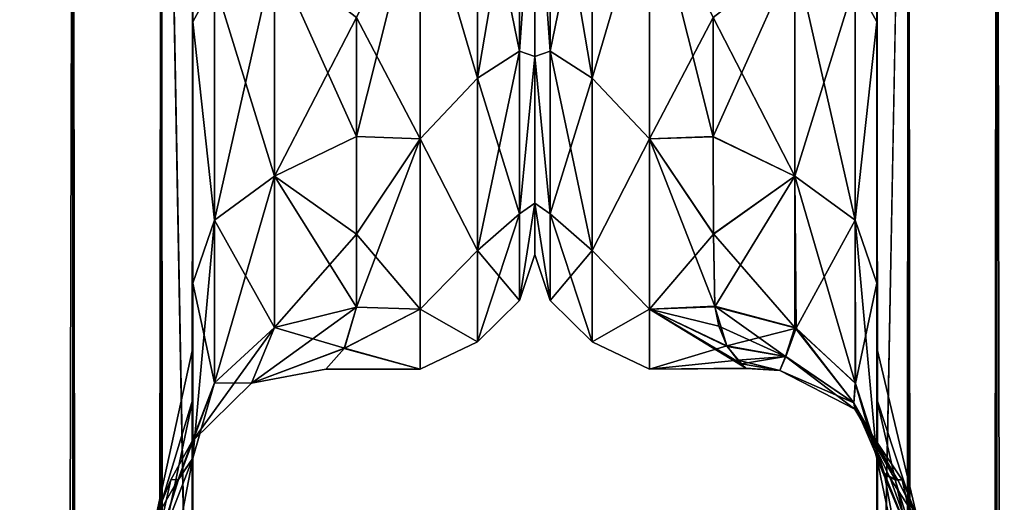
# Model space of a CAD drawing. Extents: x -23 to 470, y -2000 to 0.
# Tile 196 of 252: x 168 to 198, y -56 to -41. Entities that reach past the tile are written whole.
import ezdxf

# ---------------------------------------------------------------- set-up
doc = ezdxf.new("R2010")
doc.units = 0
doc.header["$LTSCALE"] = 65.185185
for name, color, linetype in [('121', 7, 'CONTINUOUS'), ('123', 7, 'CONTINUOUS'), ('125', 7, 'CONTINUOUS'), ('139', 7, 'CONTINUOUS'), ('143', 7, 'CONTINUOUS'), ('146', 7, 'CONTINUOUS'), ('149', 7, 'CONTINUOUS'), ('154', 7, 'CONTINUOUS'), ('155', 7, 'CONTINUOUS'), ('159', 7, 'CONTINUOUS'), ('175', 7, 'CONTINUOUS'), ('177', 7, 'CONTINUOUS'), ('182', 7, 'CONTINUOUS'), ('186', 7, 'CONTINUOUS'), ('188', 7, 'CONTINUOUS'), ('197', 7, 'CONTINUOUS'), ('198', 7, 'CONTINUOUS'), ('206', 7, 'CONTINUOUS'), ('209', 7, 'CONTINUOUS'), ('210', 7, 'CONTINUOUS'), ('212', 7, 'CONTINUOUS'), ('217', 7, 'CONTINUOUS'), ('235', 7, 'CONTINUOUS'), ('236', 7, 'CONTINUOUS')]:
    doc.layers.add(name, color=color, linetype=linetype)

msp = doc.modelspace()

# ---------------------------------------------------------------- linework, layer by layer
at = {"layer": '121', "linetype": 'CONTINUOUS'}
for points in [[(173.55, -51.35, 41.002), (173.55, -52.917, 33.147), (173.55, -12.5, 54), (173.55, -51.35, 41.002)], [(173.55, -12.5, 54), (173.55, -52.917, 33.147), (173.55, -31.825, 28.742), (173.55, -12.5, 54)], [(173.55, -52.918, 48.855), (173.55, -51.35, 41.002), (173.55, -12.5, 54), (173.55, -52.918, 48.855)], [(173.55, -57.386, 55.522), (173.55, -52.918, 48.855), (173.55, -12.5, 54), (173.55, -57.386, 55.522)], [(173.55, -13.067, 56.86), (173.55, -57.386, 55.522), (173.55, -12.5, 54), (173.55, -13.067, 56.86)], [(173.55, -12.5, -54), (173.55, -12.5, -24.51), (173.55, -52.917, -48.853), (173.55, -12.5, -54)], [(173.55, -52.917, -48.853), (173.55, -12.5, -24.51), (173.55, -51.35, -40.998), (173.55, -52.917, -48.853)], [(173.55, -51.35, -40.998), (173.55, -12.5, -24.51), (173.55, -21.765, -28.319), (173.55, -51.35, -40.998)], [(173.55, -13.067, -56.86), (173.55, -12.5, -54), (173.55, -57.385, -55.52), (173.55, -13.067, -56.86)], [(173.55, -57.385, -55.52), (173.55, -12.5, -54), (173.55, -52.917, -48.853), (173.55, -57.385, -55.52)], [(173.55, -13.5, 57.734), (173.55, -57.386, 55.522), (173.55, -13.067, 56.86), (173.55, -13.5, 57.734)], [(173.55, -13.5, -57.734), (173.55, -13.067, -56.86), (173.55, -64.081, -59.965), (173.55, -13.5, -57.734)], [(173.55, -64.081, -59.965), (173.55, -13.067, -56.86), (173.55, -57.385, -55.52), (173.55, -64.081, -59.965)], [(173.55, -14.695, 59.301), (173.55, -57.386, 55.522), (173.55, -13.5, 57.734), (173.55, -14.695, 59.301)], [(173.55, -14.695, -59.301), (173.55, -13.5, -57.734), (173.55, -64.081, -59.965), (173.55, -14.695, -59.301)], [(173.55, -64.082, 59.965), (173.55, -57.386, 55.522), (173.55, -14.695, 59.301), (173.55, -64.082, 59.965)], [(173.55, -16.266, 60.5), (173.55, -64.082, 59.965), (173.55, -14.695, 59.301), (173.55, -16.266, 60.5)], [(173.55, -16.266, -60.5), (173.55, -14.695, -59.301), (173.55, -64.081, -59.965), (173.55, -16.266, -60.5)], [(173.55, -17.135, 60.931), (173.55, -64.082, 59.965), (173.55, -16.266, 60.5), (173.55, -17.135, 60.931)], [(173.55, -17.135, -60.931), (173.55, -16.266, -60.5), (173.55, -71.85, -61.5), (173.55, -17.135, -60.931)], [(173.55, -71.85, -61.5), (173.55, -16.266, -60.5), (173.55, -64.081, -59.965), (173.55, -71.85, -61.5)], [(173.55, -20, 61.5), (173.55, -64.082, 59.965), (173.55, -17.135, 60.931), (173.55, -20, 61.5)], [(173.55, -20, -61.5), (173.55, -17.135, -60.931), (173.55, -71.85, -61.5), (173.55, -20, -61.5)], [(173.55, -71.85, 61.5), (173.55, -64.082, 59.965), (173.55, -20, 61.5), (173.55, -71.85, 61.5)], [(173.55, -52.918, -33.145), (173.55, -51.35, -40.998), (173.55, -21.765, -28.319), (173.55, -52.918, -33.145)], [(173.55, -31.824, -28.742), (173.55, -52.918, -33.145), (173.55, -21.765, -28.319), (173.55, -31.824, -28.742)], [(173.55, -57.386, -26.478), (173.55, -52.918, -33.145), (173.55, -31.824, -28.742), (173.55, -57.386, -26.478)], [(173.55, -41.401, -25.714), (173.55, -57.386, -26.478), (173.55, -31.824, -28.742), (173.55, -41.401, -25.714)], [(173.55, -52.917, 33.147), (173.55, -57.385, 26.48), (173.55, -31.825, 28.742), (173.55, -52.917, 33.147)], [(173.55, -31.825, 28.742), (173.55, -57.385, 26.48), (173.55, -41.402, 25.714), (173.55, -31.825, 28.742)], [(173.55, -64.082, -22.035), (173.55, -57.386, -26.478), (173.55, -41.401, -25.714), (173.55, -64.082, -22.035)], [(173.55, -49.379, -19.586), (173.55, -64.082, -22.035), (173.55, -41.401, -25.714), (173.55, -49.379, -19.586)], [(173.55, -64.081, 22.035), (173.55, -71.85, 20.5), (173.55, -41.402, 25.714), (173.55, -64.081, 22.035)], [(173.55, -41.402, 25.714), (173.55, -71.85, 20.5), (173.55, -49.38, 19.586), (173.55, -41.402, 25.714)], [(173.55, -57.385, 26.48), (173.55, -64.081, 22.035), (173.55, -41.402, 25.714), (173.55, -57.385, 26.48)], [(173.55, -71.85, -20.5), (173.55, -64.082, -22.035), (173.55, -49.379, -19.586), (173.55, -71.85, -20.5)], [(173.55, -65.167, -19.38), (173.55, -71.85, -20.5), (173.55, -49.379, -19.586), (173.55, -65.167, -19.38)], [(173.55, -59.269, -16.184), (173.55, -65.167, -19.38), (173.55, -49.379, -19.586), (173.55, -59.269, -16.184)], [(173.55, -54.723, -11.265), (173.55, -59.269, -16.184), (173.55, -49.379, -19.586), (173.55, -54.723, -11.265)], [(173.55, -59.28, 16.192), (173.55, -54.723, 11.265), (173.55, -49.38, 19.586), (173.55, -59.28, 16.192)], [(173.55, -65.2, 19.39), (173.55, -59.28, 16.192), (173.55, -49.38, 19.586), (173.55, -65.2, 19.39)], [(173.55, -71.85, 20.5), (173.55, -65.2, 19.39), (173.55, -49.38, 19.586), (173.55, -71.85, 20.5)]]:
    msp.add_3dface(points, dxfattribs=at)
at = {"layer": '123', "linetype": 'CONTINUOUS'}
for points in [[(184, -7.5, 0), (184, -9.067, 7.854), (184, -48.5, 0), (184, -7.5, 0)], [(184, -9.067, -7.855), (184, -7.5, 0), (184, -46.933, -7.854), (184, -9.067, -7.855)], [(184, -46.933, -7.854), (184, -7.5, 0), (184, -48.5, 0), (184, -46.933, -7.854)], [(184, -9.067, 7.854), (184, -13.536, 14.522), (184, -46.933, 7.855), (184, -9.067, 7.854)], [(184, -48.5, 0), (184, -9.067, 7.854), (184, -46.933, 7.855), (184, -48.5, 0)], [(184, -13.536, -14.522), (184, -9.067, -7.855), (184, -42.464, -14.522), (184, -13.536, -14.522)], [(184, -42.464, -14.522), (184, -9.067, -7.855), (184, -46.933, -7.854), (184, -42.464, -14.522)], [(184, -46.933, 7.855), (184, -13.536, 14.522), (184, -42.464, 14.522), (184, -46.933, 7.855)], [(184, -42.464, 14.522), (184, -13.536, 14.522), (184, -35.766, 18.966), (184, -42.464, 14.522)], [(184, -20.234, -18.966), (184, -13.536, -14.522), (184, -42.464, -14.522), (184, -20.234, -18.966)], [(184, -35.765, -18.966), (184, -20.234, -18.966), (184, -42.464, -14.522), (184, -35.765, -18.966)]]:
    msp.add_3dface(points, dxfattribs=at)
at = {"layer": '125', "linetype": 'CONTINUOUS'}
for points in [[(180.5, -44.971, 16.971), (180.5, -37.184, 22.173), (178.55, -44.9, 17.041), (180.5, -44.971, 16.971)], [(178.55, -44.9, 17.041), (180.5, -37.184, 22.173), (178.55, -41.271, 19.997), (178.55, -44.9, 17.041)], [(180.5, -37.184, -22.173), (180.5, -44.971, -16.971), (178.55, -41.271, -19.997), (180.5, -37.184, -22.173)], [(178.55, -41.271, -19.997), (180.5, -44.971, -16.971), (178.55, -44.9, -17.041), (178.55, -41.271, -19.997)], [(178.55, -47.886, 13.437), (180.5, -44.971, 16.971), (178.55, -44.9, 17.041), (178.55, -47.886, 13.437)], [(178.55, -44.9, -17.041), (180.5, -44.971, -16.971), (178.55, -47.886, -13.437), (178.55, -44.9, -17.041)], [(180.5, -50.173, 9.184), (180.5, -44.971, 16.971), (178.55, -50.115, 9.323), (180.5, -50.173, 9.184)], [(178.55, -50.115, 9.323), (180.5, -44.971, 16.971), (178.55, -47.886, 13.437), (178.55, -50.115, 9.323)], [(180.5, -44.971, -16.971), (180.5, -50.173, -9.184), (178.55, -47.886, -13.437), (180.5, -44.971, -16.971)], [(178.55, -47.886, -13.437), (180.5, -50.173, -9.184), (178.55, -50.115, -9.323), (178.55, -47.886, -13.437)], [(178.181, -51.378, 5.43), (180.5, -50.173, 9.184), (178.55, -50.115, 9.323), (178.181, -51.378, 5.43)], [(180.5, -52, 0), (180.5, -50.173, 9.184), (178.181, -51.378, 5.43), (180.5, -52, 0)], [(178.55, -50.115, -9.323), (180.5, -50.173, -9.184), (178.188, -51.366, -5.478), (178.55, -50.115, -9.323)], [(180.5, -50.173, -9.184), (180.5, -52, 0), (178.188, -51.366, -5.478), (180.5, -50.173, -9.184)], [(178.188, -51.366, -5.478), (180.5, -52, 0), (177.613, -52, -0.018), (178.188, -51.366, -5.478)], [(177.613, -52, -0.018), (180.5, -52, 0), (178.181, -51.378, 5.43), (177.613, -52, -0.018)]]:
    msp.add_3dface(points, dxfattribs=at)
at = {"layer": '139', "linetype": 'CONTINUOUS'}
for points in [[(169.889, -1980, -70.339), (165.834, -1980, -73.048), (169.889, -20, -70.339), (169.889, -1980, -70.339)], [(169.889, -20, -70.339), (165.834, -1980, -73.048), (165.834, -20, -73.048), (169.889, -20, -70.339)], [(172.598, -1980, -66.284), (169.889, -1980, -70.339), (172.598, -20, -66.284), (172.598, -1980, -66.284)], [(172.598, -20, -66.284), (169.889, -1980, -70.339), (169.889, -20, -70.339), (172.598, -20, -66.284)], [(173.55, -20, -61.5), (173.55, -71.85, -61.5), (172.598, -1980, -66.284), (173.55, -20, -61.5)], [(173.55, -20, -61.5), (172.598, -1980, -66.284), (172.598, -20, -66.284), (173.55, -20, -61.5)]]:
    msp.add_3dface(points, dxfattribs=at)
at = {"layer": '143', "linetype": 'CONTINUOUS'}
for points in [[(169.889, -20, 70.339), (165.834, -20, 73.048), (169.889, -1980, 70.339), (169.889, -20, 70.339)], [(169.889, -1980, 70.339), (165.834, -20, 73.048), (165.834, -1980, 73.048), (169.889, -1980, 70.339)], [(172.598, -20, 66.284), (169.889, -20, 70.339), (172.598, -1980, 66.284), (172.598, -20, 66.284)], [(172.598, -1980, 66.284), (169.889, -20, 70.339), (169.889, -1980, 70.339), (172.598, -1980, 66.284)], [(173.55, -71.85, 61.5), (173.55, -20, 61.5), (172.598, -20, 66.284), (173.55, -71.85, 61.5)], [(173.55, -1928.15, 61.5), (173.55, -71.85, 61.5), (172.598, -20, 66.284), (173.55, -1928.15, 61.5)], [(173.55, -1980, 61.5), (173.55, -1928.15, 61.5), (172.598, -20, 66.284), (173.55, -1980, 61.5)], [(173.55, -1980, 61.5), (172.598, -20, 66.284), (172.598, -1980, 66.284), (173.55, -1980, 61.5)]]:
    msp.add_3dface(points, dxfattribs=at)
at = {"layer": '146', "linetype": 'CONTINUOUS'}
for points in [[(173.55, -52.917, -48.853), (173.55, -51.35, -40.998), (172.324, -56.978, -43.622), (173.55, -52.917, -48.853)], [(173.55, -51.35, -40.998), (173.55, -52.918, -33.145), (172.324, -56.978, -38.378), (173.55, -51.35, -40.998)], [(172.324, -56.978, -43.622), (173.55, -51.35, -40.998), (172.324, -56.978, -38.378), (172.324, -56.978, -43.622)], [(173.55, -57.385, -55.52), (173.55, -52.917, -48.853), (172.324, -58.772, -48.551), (173.55, -57.385, -55.52)], [(172.324, -58.772, -48.551), (173.55, -52.917, -48.853), (172.324, -56.978, -43.622), (172.324, -58.772, -48.551)], [(173.55, -52.918, -33.145), (173.55, -57.386, -26.478), (172.324, -58.772, -33.449), (173.55, -52.918, -33.145)], [(172.324, -56.978, -38.378), (173.55, -52.918, -33.145), (172.324, -58.772, -33.449), (172.324, -56.978, -38.378)]]:
    msp.add_3dface(points, dxfattribs=at)
at = {"layer": '149', "linetype": 'CONTINUOUS'}
for points in [[(173.55, -52.917, 33.147), (173.55, -51.35, 41.002), (172.324, -56.978, 38.378), (173.55, -52.917, 33.147)], [(173.55, -51.35, 41.002), (173.55, -52.918, 48.855), (172.324, -56.978, 43.622), (173.55, -51.35, 41.002)], [(172.324, -56.978, 38.378), (173.55, -51.35, 41.002), (172.324, -56.978, 43.622), (172.324, -56.978, 38.378)], [(173.55, -57.385, 26.48), (173.55, -52.917, 33.147), (172.324, -58.772, 33.449), (173.55, -57.385, 26.48)], [(172.324, -58.772, 33.449), (173.55, -52.917, 33.147), (172.324, -56.978, 38.378), (172.324, -58.772, 33.449)], [(173.55, -52.918, 48.855), (173.55, -57.386, 55.522), (172.324, -58.772, 48.551), (173.55, -52.918, 48.855)], [(172.324, -56.978, 43.622), (173.55, -52.918, 48.855), (172.324, -58.772, 48.551), (172.324, -56.978, 43.622)]]:
    msp.add_3dface(points, dxfattribs=at)
at = {"layer": '154', "linetype": 'CONTINUOUS'}
for points in [[(173.55, -41.401, -25.714), (173.55, -31.824, -28.742), (174.219, -40.18, -23.536), (173.55, -41.401, -25.714)], [(176.052, -46.115, -16.745), (174.219, -40.18, -23.536), (176.051, -39.338, -21.909), (176.052, -46.115, -16.745)], [(178.55, -41.271, -19.997), (178.55, -44.9, -17.041), (176.051, -39.338, -21.909), (178.55, -41.271, -19.997)], [(178.55, -44.9, -17.041), (176.052, -46.115, -16.745), (176.051, -39.338, -21.909), (178.55, -44.9, -17.041)], [(174.22, -47.46, -17.988), (173.55, -41.401, -25.714), (174.219, -40.18, -23.536), (174.22, -47.46, -17.988)], [(174.22, -47.46, -17.988), (174.219, -40.18, -23.536), (176.052, -46.115, -16.745), (174.22, -47.46, -17.988)], [(173.55, -49.379, -19.586), (173.55, -41.401, -25.714), (174.22, -47.46, -17.988), (173.55, -49.379, -19.586)], [(178.55, -44.9, -17.041), (178.55, -47.886, -13.437), (176.052, -46.115, -16.745), (178.55, -44.9, -17.041)], [(176.052, -50.731, -9.583), (174.22, -47.46, -17.988), (176.052, -46.115, -16.745), (176.052, -50.731, -9.583)], [(178.55, -47.886, -13.437), (178.55, -50.115, -9.323), (176.052, -46.115, -16.745), (178.55, -47.886, -13.437)], [(178.55, -50.115, -9.323), (176.052, -50.731, -9.583), (176.052, -46.115, -16.745), (178.55, -50.115, -9.323)], [(174.22, -52.419, -10.294), (173.55, -49.379, -19.586), (174.22, -47.46, -17.988), (174.22, -52.419, -10.294)], [(174.22, -52.419, -10.294), (174.22, -47.46, -17.988), (176.052, -50.731, -9.583), (174.22, -52.419, -10.294)], [(173.55, -54.723, -11.265), (173.55, -49.379, -19.586), (174.22, -52.419, -10.294), (173.55, -54.723, -11.265)]]:
    msp.add_3dface(points, dxfattribs=at)
at = {"layer": '155', "linetype": 'CONTINUOUS'}
for points in [[(173.55, -31.825, 28.742), (173.55, -41.402, 25.714), (174.219, -40.18, 23.536), (173.55, -31.825, 28.742)], [(174.219, -40.18, 23.536), (174.22, -47.46, 17.988), (176.051, -39.338, 21.909), (174.219, -40.18, 23.536)], [(176.051, -39.338, 21.909), (174.22, -47.46, 17.988), (176.052, -46.115, 16.745), (176.051, -39.338, 21.909)], [(178.55, -41.271, 19.997), (176.051, -39.338, 21.909), (176.052, -46.115, 16.745), (178.55, -41.271, 19.997)], [(174.219, -40.18, 23.536), (173.55, -41.402, 25.714), (174.22, -47.46, 17.988), (174.219, -40.18, 23.536)], [(173.55, -41.402, 25.714), (173.55, -49.38, 19.586), (174.22, -47.46, 17.988), (173.55, -41.402, 25.714)], [(178.55, -44.9, 17.041), (178.55, -41.271, 19.997), (176.052, -46.115, 16.745), (178.55, -44.9, 17.041)], [(178.55, -47.886, 13.437), (178.55, -44.9, 17.041), (176.052, -46.115, 16.745), (178.55, -47.886, 13.437)], [(174.22, -47.46, 17.988), (174.22, -52.419, 10.294), (176.052, -46.115, 16.745), (174.22, -47.46, 17.988)], [(176.052, -46.115, 16.745), (174.22, -52.419, 10.294), (176.052, -50.731, 9.583), (176.052, -46.115, 16.745)], [(178.55, -47.886, 13.437), (176.052, -46.115, 16.745), (176.052, -50.731, 9.583), (178.55, -47.886, 13.437)], [(173.55, -49.38, 19.586), (173.55, -54.723, 11.265), (174.22, -47.46, 17.988), (173.55, -49.38, 19.586)], [(174.22, -47.46, 17.988), (173.55, -54.723, 11.265), (174.22, -52.419, 10.294), (174.22, -47.46, 17.988)], [(178.55, -50.115, 9.323), (178.55, -47.886, 13.437), (176.052, -50.731, 9.583), (178.55, -50.115, 9.323)]]:
    msp.add_3dface(points, dxfattribs=at)
at = {"layer": '159', "linetype": 'CONTINUOUS'}
for points in [[(183.532, -35.609, -20.907), (183.532, -42.301, -17.043), (182.25, -36.048, -22.112), (183.532, -35.609, -20.907)], [(183.532, -42.301, 17.043), (183.532, -35.609, 20.907), (182.25, -43.125, 18.026), (183.532, -42.301, 17.043)], [(182.25, -43.125, 18.026), (183.532, -35.609, 20.907), (182.25, -36.048, 22.112), (182.25, -43.125, 18.026)], [(183.532, -35.609, -20.907), (184, -35.765, -18.966), (183.532, -42.301, -17.043), (183.532, -35.609, -20.907)], [(183.532, -42.301, 17.043), (184, -35.766, 18.966), (183.532, -35.609, 20.907), (183.532, -42.301, 17.043)], [(184, -35.765, -18.966), (184, -42.464, -14.522), (183.532, -42.301, -17.043), (184, -35.765, -18.966)], [(184, -42.464, 14.522), (184, -35.766, 18.966), (183.532, -42.301, 17.043), (184, -42.464, 14.522)], [(180.5, -37.184, 22.173), (182.25, -43.125, 18.026), (182.25, -36.048, 22.112), (180.5, -37.184, 22.173)], [(180.5, -37.184, -22.173), (182.25, -36.048, -22.112), (182.25, -43.125, -18.026), (180.5, -37.184, -22.173)], [(182.25, -36.048, -22.112), (183.532, -42.301, -17.043), (182.25, -43.125, -18.026), (182.25, -36.048, -22.112)], [(180.5, -37.184, 22.173), (180.5, -44.971, 16.971), (182.25, -43.125, 18.026), (180.5, -37.184, 22.173)], [(180.5, -44.971, -16.971), (180.5, -37.184, -22.173), (182.25, -43.125, -18.026), (180.5, -44.971, -16.971)], [(183.532, -42.301, -17.043), (183.532, -47.268, -11.124), (182.25, -43.125, -18.026), (183.532, -42.301, -17.043)], [(183.532, -47.268, 11.124), (183.532, -42.301, 17.043), (182.25, -48.379, 11.766), (183.532, -47.268, 11.124)], [(182.25, -48.379, 11.766), (183.532, -42.301, 17.043), (182.25, -43.125, 18.026), (182.25, -48.379, 11.766)], [(183.532, -42.301, -17.043), (184, -42.464, -14.522), (183.532, -47.268, -11.124), (183.532, -42.301, -17.043)], [(183.532, -47.268, 11.124), (184, -42.464, 14.522), (183.532, -42.301, 17.043), (183.532, -47.268, 11.124)], [(184, -42.464, -14.522), (184, -46.933, -7.854), (183.532, -47.268, -11.124), (184, -42.464, -14.522)], [(184, -46.933, 7.855), (184, -42.464, 14.522), (183.532, -47.268, 11.124), (184, -46.933, 7.855)], [(180.5, -44.971, 16.971), (182.25, -48.379, 11.766), (182.25, -43.125, 18.026), (180.5, -44.971, 16.971)], [(180.5, -44.971, -16.971), (182.25, -43.125, -18.026), (182.25, -48.379, -11.766), (180.5, -44.971, -16.971)], [(182.25, -43.125, -18.026), (183.532, -47.268, -11.124), (182.25, -48.379, -11.766), (182.25, -43.125, -18.026)], [(180.5, -44.971, 16.971), (180.5, -50.173, 9.184), (182.25, -48.379, 11.766), (180.5, -44.971, 16.971)], [(180.5, -50.173, -9.184), (180.5, -44.971, -16.971), (182.25, -48.379, -11.766), (180.5, -50.173, -9.184)], [(184, -46.933, -7.854), (184, -48.5, 0), (183.532, -49.91, -3.863), (184, -46.933, -7.854)], [(183.532, -47.268, -11.124), (184, -46.933, -7.854), (183.532, -49.91, -3.863), (183.532, -47.268, -11.124)], [(184, -48.5, 0), (184, -46.933, 7.855), (183.532, -49.91, 3.863), (184, -48.5, 0)], [(183.532, -49.91, 3.863), (184, -46.933, 7.855), (183.532, -47.268, 11.124), (183.532, -49.91, 3.863)], [(183.532, -47.268, -11.124), (183.532, -49.91, -3.863), (182.25, -48.379, -11.766), (183.532, -47.268, -11.124)], [(183.532, -49.91, 3.863), (183.532, -47.268, 11.124), (182.25, -51.174, 4.086), (183.532, -49.91, 3.863)], [(182.25, -51.174, 4.086), (183.532, -47.268, 11.124), (182.25, -48.379, 11.766), (182.25, -51.174, 4.086)], [(180.5, -50.173, 9.184), (182.25, -51.174, 4.086), (182.25, -48.379, 11.766), (180.5, -50.173, 9.184)], [(180.5, -50.173, -9.184), (182.25, -48.379, -11.766), (182.25, -51.174, -4.086), (180.5, -50.173, -9.184)], [(182.25, -48.379, -11.766), (183.532, -49.91, -3.863), (182.25, -51.174, -4.086), (182.25, -48.379, -11.766)], [(183.532, -49.91, -3.863), (184, -48.5, 0), (183.532, -49.91, 3.863), (183.532, -49.91, -3.863)], [(183.532, -49.91, -3.863), (183.532, -49.91, 3.863), (182.25, -51.174, -4.086), (183.532, -49.91, -3.863)], [(182.25, -51.174, -4.086), (183.532, -49.91, 3.863), (182.25, -51.174, 4.086), (182.25, -51.174, -4.086)], [(180.5, -50.173, 9.184), (180.5, -52, 0), (182.25, -51.174, 4.086), (180.5, -50.173, 9.184)], [(180.5, -52, 0), (180.5, -50.173, -9.184), (182.25, -51.174, -4.086), (180.5, -52, 0)], [(180.5, -52, 0), (182.25, -51.174, -4.086), (182.25, -51.174, 4.086), (180.5, -52, 0)]]:
    msp.add_3dface(points, dxfattribs=at)
at = {"layer": '175', "linetype": 'CONTINUOUS'}
for points in [[(173.55, -54.723, 11.265), (173.55, -59.28, 16.192), (172.324, -61.171, 10.679), (173.55, -54.723, 11.265)], [(173.11, -55.375, 4.985), (173.55, -54.723, 11.265), (172.324, -57.898, 5.779), (173.11, -55.375, 4.985)], [(172.324, -57.898, 5.779), (173.55, -54.723, 11.265), (172.324, -61.171, 10.679), (172.324, -57.898, 5.779)], [(173.55, -59.269, -16.184), (173.55, -54.723, -11.265), (172.324, -61.171, -10.679), (173.55, -59.269, -16.184)], [(173.55, -54.723, -11.265), (173.115, -55.374, -5.048), (172.324, -57.898, -5.779), (173.55, -54.723, -11.265)], [(172.324, -61.171, -10.679), (173.55, -54.723, -11.265), (172.324, -57.898, -5.779), (172.324, -61.171, -10.679)], [(173.115, -55.374, -5.048), (172.881, -55.386, -0.024), (172.324, -57.898, -5.779), (173.115, -55.374, -5.048)], [(172.881, -55.386, -0.024), (173.11, -55.375, 4.985), (172.324, -56.748), (172.881, -55.386, -0.024)], [(172.324, -56.748), (173.11, -55.375, 4.985), (172.324, -57.898, 5.779), (172.324, -56.748)], [(172.324, -57.898, -5.779), (172.881, -55.386, -0.024), (172.324, -56.748), (172.324, -57.898, -5.779)]]:
    msp.add_3dface(points, dxfattribs=at)
at = {"layer": '177', "linetype": 'CONTINUOUS'}
for points in [[(178.181, -51.378, 5.43), (178.55, -50.115, 9.323), (175.347, -52.433, 3.411), (178.181, -51.378, 5.43)], [(178.55, -50.115, 9.323), (176.052, -50.731, 9.583), (175.347, -52.433, 3.411), (178.55, -50.115, 9.323)], [(178.55, -50.115, -9.323), (178.188, -51.366, -5.478), (176.052, -50.731, -9.583), (178.55, -50.115, -9.323)], [(176.052, -50.731, 9.583), (174.22, -52.419, 10.294), (173.525, -54.225, 3.837), (176.052, -50.731, 9.583)], [(176.052, -50.731, 9.583), (173.525, -54.225, 3.837), (175.347, -52.433, 3.411), (176.052, -50.731, 9.583)], [(174.22, -52.419, -10.294), (176.052, -50.731, -9.583), (175.347, -52.433, -3.411), (174.22, -52.419, -10.294)], [(176.052, -50.731, -9.583), (178.188, -51.366, -5.478), (175.347, -52.433, -3.411), (176.052, -50.731, -9.583)], [(178.188, -51.366, -5.478), (177.613, -52, -0.018), (175.347, -52.433, -3.411), (178.188, -51.366, -5.478)], [(177.613, -52, -0.018), (178.181, -51.378, 5.43), (175.347, -52.433, 3.411), (177.613, -52, -0.018)], [(177.613, -52, -0.018), (175.347, -52.433, 3.411), (175.347, -52.433, -3.411), (177.613, -52, -0.018)], [(173.55, -54.723, 11.265), (173.11, -55.375, 4.985), (174.22, -52.419, 10.294), (173.55, -54.723, 11.265)], [(174.22, -52.419, 10.294), (173.11, -55.375, 4.985), (173.525, -54.225, 3.837), (174.22, -52.419, 10.294)], [(173.115, -55.374, -5.048), (173.55, -54.723, -11.265), (174.22, -52.419, -10.294), (173.115, -55.374, -5.048)], [(173.115, -55.374, -5.048), (174.22, -52.419, -10.294), (173.525, -54.225, -3.837), (173.115, -55.374, -5.048)], [(173.525, -54.225, -3.837), (174.22, -52.419, -10.294), (175.347, -52.433, -3.411), (173.525, -54.225, -3.837)], [(173.525, -54.225, 3.837), (173.525, -54.225, -3.837), (175.347, -52.433, 3.411), (173.525, -54.225, 3.837)], [(175.347, -52.433, 3.411), (173.525, -54.225, -3.837), (175.347, -52.433, -3.411), (175.347, -52.433, 3.411)], [(173.11, -55.375, 4.985), (172.881, -55.386, -0.024), (173.525, -54.225, 3.837), (173.11, -55.375, 4.985)], [(172.881, -55.386, -0.024), (173.115, -55.374, -5.048), (173.525, -54.225, -3.837), (172.881, -55.386, -0.024)], [(173.525, -54.225, 3.837), (172.881, -55.386, -0.024), (173.525, -54.225, -3.837), (173.525, -54.225, 3.837)]]:
    msp.add_3dface(points, dxfattribs=at)
at = {"layer": '182', "linetype": 'CONTINUOUS'}
for points in [[(194.45, -51.35, -40.999), (194.45, -52.918, -33.145), (194.45, -12.5, -54), (194.45, -51.35, -40.999)], [(194.45, -12.5, -54), (194.45, -52.918, -33.145), (194.45, -31.825, -28.742), (194.45, -12.5, -54)], [(194.45, -52.917, -48.853), (194.45, -51.35, -40.999), (194.45, -12.5, -54), (194.45, -52.917, -48.853)], [(194.45, -57.385, -55.521), (194.45, -52.917, -48.853), (194.45, -12.5, -54), (194.45, -57.385, -55.521)], [(194.45, -13.067, -56.86), (194.45, -57.385, -55.521), (194.45, -12.5, -54), (194.45, -13.067, -56.86)], [(194.45, -12.5, 54), (194.45, -12.5, 24.51), (194.45, -52.918, 48.855), (194.45, -12.5, 54)], [(194.45, -52.918, 48.855), (194.45, -12.5, 24.51), (194.45, -51.35, 41.001), (194.45, -52.918, 48.855)], [(194.45, -51.35, 41.001), (194.45, -12.5, 24.51), (194.45, -21.765, 28.319), (194.45, -51.35, 41.001)], [(194.45, -13.067, 56.86), (194.45, -12.5, 54), (194.45, -57.386, 55.522), (194.45, -13.067, 56.86)], [(194.45, -57.386, 55.522), (194.45, -12.5, 54), (194.45, -52.918, 48.855), (194.45, -57.386, 55.522)], [(194.45, -13.5, -57.734), (194.45, -57.385, -55.521), (194.45, -13.067, -56.86), (194.45, -13.5, -57.734)], [(194.45, -13.5, 57.734), (194.45, -13.067, 56.86), (194.45, -64.082, 59.965), (194.45, -13.5, 57.734)], [(194.45, -64.082, 59.965), (194.45, -13.067, 56.86), (194.45, -57.386, 55.522), (194.45, -64.082, 59.965)], [(194.45, -14.695, -59.301), (194.45, -57.385, -55.521), (194.45, -13.5, -57.734), (194.45, -14.695, -59.301)], [(194.45, -14.695, 59.301), (194.45, -13.5, 57.734), (194.45, -64.082, 59.965), (194.45, -14.695, 59.301)], [(194.45, -64.081, -59.965), (194.45, -57.385, -55.521), (194.45, -14.695, -59.301), (194.45, -64.081, -59.965)], [(194.45, -16.266, -60.5), (194.45, -64.081, -59.965), (194.45, -14.695, -59.301), (194.45, -16.266, -60.5)], [(194.45, -16.266, 60.5), (194.45, -14.695, 59.301), (194.45, -64.082, 59.965), (194.45, -16.266, 60.5)], [(194.45, -17.135, -60.931), (194.45, -64.081, -59.965), (194.45, -16.266, -60.5), (194.45, -17.135, -60.931)], [(194.45, -17.135, 60.931), (194.45, -16.266, 60.5), (194.45, -71.85, 61.5), (194.45, -17.135, 60.931)], [(194.45, -71.85, 61.5), (194.45, -16.266, 60.5), (194.45, -64.082, 59.965), (194.45, -71.85, 61.5)], [(194.45, -20, -61.5), (194.45, -64.081, -59.965), (194.45, -17.135, -60.931), (194.45, -20, -61.5)], [(194.45, -20, 61.5), (194.45, -17.135, 60.931), (194.45, -71.85, 61.5), (194.45, -20, 61.5)], [(194.45, -71.85, -61.5), (194.45, -64.081, -59.965), (194.45, -20, -61.5), (194.45, -71.85, -61.5)], [(194.45, -52.917, 33.147), (194.45, -51.35, 41.001), (194.45, -21.765, 28.319), (194.45, -52.917, 33.147)], [(194.45, -31.824, 28.742), (194.45, -52.917, 33.147), (194.45, -21.765, 28.319), (194.45, -31.824, 28.742)], [(194.45, -57.385, 26.479), (194.45, -52.917, 33.147), (194.45, -31.824, 28.742), (194.45, -57.385, 26.479)], [(194.45, -41.401, 25.714), (194.45, -57.385, 26.479), (194.45, -31.824, 28.742), (194.45, -41.401, 25.714)], [(194.45, -52.918, -33.145), (194.45, -57.386, -26.478), (194.45, -31.825, -28.742), (194.45, -52.918, -33.145)], [(194.45, -31.825, -28.742), (194.45, -57.386, -26.478), (194.45, -41.402, -25.714), (194.45, -31.825, -28.742)], [(194.45, -64.081, 22.035), (194.45, -57.385, 26.479), (194.45, -41.401, 25.714), (194.45, -64.081, 22.035)], [(194.45, -49.379, 19.586), (194.45, -64.081, 22.035), (194.45, -41.401, 25.714), (194.45, -49.379, 19.586)], [(194.45, -64.082, -22.035), (194.45, -71.85, -20.5), (194.45, -41.402, -25.714), (194.45, -64.082, -22.035)], [(194.45, -41.402, -25.714), (194.45, -71.85, -20.5), (194.45, -49.38, -19.586), (194.45, -41.402, -25.714)], [(194.45, -57.386, -26.478), (194.45, -64.082, -22.035), (194.45, -41.402, -25.714), (194.45, -57.386, -26.478)], [(194.45, -71.85, 20.5), (194.45, -64.081, 22.035), (194.45, -49.379, 19.586), (194.45, -71.85, 20.5)], [(194.45, -65.082, 19.353), (194.45, -71.85, 20.5), (194.45, -49.379, 19.586), (194.45, -65.082, 19.353)], [(194.45, -59.232, 16.156), (194.45, -65.082, 19.353), (194.45, -49.379, 19.586), (194.45, -59.232, 16.156)], [(194.45, -54.723, 11.265), (194.45, -59.232, 16.156), (194.45, -49.379, 19.586), (194.45, -54.723, 11.265)], [(194.45, -59.282, -16.194), (194.45, -54.723, -11.265), (194.45, -49.38, -19.586), (194.45, -59.282, -16.194)], [(194.45, -65.203, -19.391), (194.45, -59.282, -16.194), (194.45, -49.38, -19.586), (194.45, -65.203, -19.391)], [(194.45, -71.85, -20.5), (194.45, -65.203, -19.391), (194.45, -49.38, -19.586), (194.45, -71.85, -20.5)]]:
    msp.add_3dface(points, dxfattribs=at)
at = {"layer": '186', "linetype": 'CONTINUOUS'}
for points in [[(184, -7.5, 0), (184, -9.067, -7.854), (184, -48.5, 0), (184, -7.5, 0)], [(184, -9.067, 7.855), (184, -7.5, 0), (184, -46.933, 7.854), (184, -9.067, 7.855)], [(184, -46.933, 7.854), (184, -7.5, 0), (184, -48.5, 0), (184, -46.933, 7.854)], [(184, -9.067, -7.854), (184, -13.536, -14.522), (184, -46.933, -7.855), (184, -9.067, -7.854)], [(184, -48.5, 0), (184, -9.067, -7.854), (184, -46.933, -7.855), (184, -48.5, 0)], [(184, -13.536, 14.522), (184, -9.067, 7.855), (184, -42.464, 14.522), (184, -13.536, 14.522)], [(184, -42.464, 14.522), (184, -9.067, 7.855), (184, -46.933, 7.854), (184, -42.464, 14.522)], [(184, -46.933, -7.855), (184, -13.536, -14.522), (184, -42.464, -14.522), (184, -46.933, -7.855)], [(184, -42.464, -14.522), (184, -13.536, -14.522), (184, -35.766, -18.966), (184, -42.464, -14.522)], [(184, -20.234, 18.966), (184, -13.536, 14.522), (184, -42.464, 14.522), (184, -20.234, 18.966)], [(184, -35.765, 18.966), (184, -20.234, 18.966), (184, -42.464, 14.522), (184, -35.765, 18.966)]]:
    msp.add_3dface(points, dxfattribs=at)
at = {"layer": '188', "linetype": 'CONTINUOUS'}
for points in [[(187.5, -44.971, -16.971), (187.5, -37.184, -22.173), (189.446, -44.909, -17.032), (187.5, -44.971, -16.971)], [(189.446, -44.909, -17.032), (187.5, -37.184, -22.173), (189.45, -41.276, -19.994), (189.446, -44.909, -17.032)], [(187.5, -37.184, 22.173), (187.5, -44.971, 16.971), (189.45, -41.276, 19.994), (187.5, -37.184, 22.173)], [(189.45, -41.276, 19.994), (187.5, -44.971, 16.971), (189.446, -44.907, 17.034), (189.45, -41.276, 19.994)], [(189.446, -44.907, 17.034), (187.5, -44.971, 16.971), (189.461, -47.884, 13.44), (189.446, -44.907, 17.034)], [(189.461, -47.879, -13.447), (187.5, -44.971, -16.971), (189.446, -44.909, -17.032), (189.461, -47.879, -13.447)], [(187.5, -50.173, -9.184), (187.5, -44.971, -16.971), (189.499, -50.085, -9.394), (187.5, -50.173, -9.184)], [(189.499, -50.085, -9.394), (187.5, -44.971, -16.971), (189.461, -47.879, -13.447), (189.499, -50.085, -9.394)], [(187.5, -44.971, 16.971), (187.5, -50.173, 9.184), (189.461, -47.884, 13.44), (187.5, -44.971, 16.971)], [(189.461, -47.884, 13.44), (187.5, -50.173, 9.184), (189.5, -50.1, 9.36), (189.461, -47.884, 13.44)], [(189.618, -50.689, -7.824), (187.5, -50.173, -9.184), (189.499, -50.085, -9.394), (189.618, -50.689, -7.824)], [(189.5, -50.1, 9.36), (187.5, -50.173, 9.184), (189.863, -51.288, 5.802), (189.5, -50.1, 9.36)], [(187.5, -52, 0), (187.5, -50.173, -9.184), (190.463, -51.981, -0.966), (187.5, -52, 0)], [(190.463, -51.981, -0.966), (187.5, -50.173, -9.184), (190.309, -51.843, -2.745), (190.463, -51.981, -0.966)], [(190.309, -51.843, -2.745), (187.5, -50.173, -9.184), (189.876, -51.31, -5.713), (190.309, -51.843, -2.745)], [(189.876, -51.31, -5.713), (187.5, -50.173, -9.184), (189.618, -50.689, -7.824), (189.876, -51.31, -5.713)], [(187.5, -50.173, 9.184), (187.5, -52, 0), (189.863, -51.288, 5.802), (187.5, -50.173, 9.184)], [(189.863, -51.288, 5.802), (187.5, -52, 0), (190.197, -51.728, 3.6), (189.863, -51.288, 5.802)], [(190.197, -51.728, 3.6), (187.5, -52, 0), (190.449, -51.97, 1.207), (190.197, -51.728, 3.6)], [(190.449, -51.97, 1.207), (187.5, -52, 0), (190.463, -51.981, -0.966), (190.449, -51.97, 1.207)]]:
    msp.add_3dface(points, dxfattribs=at)
at = {"layer": '197', "linetype": 'CONTINUOUS'}
for points in [[(194.45, -20, 61.5), (194.45, -71.85, 61.5), (195.402, -1980, 66.284), (194.45, -20, 61.5)], [(194.45, -20, 61.5), (195.402, -1980, 66.284), (195.402, -20, 66.284), (194.45, -20, 61.5)], [(195.402, -1980, 66.284), (198.111, -1980, 70.339), (195.402, -20, 66.284), (195.402, -1980, 66.284)], [(195.402, -20, 66.284), (198.111, -1980, 70.339), (198.111, -20, 70.339), (195.402, -20, 66.284)], [(198.111, -1980, 70.339), (202.16, -1980, 73.046), (198.111, -20, 70.339), (198.111, -1980, 70.339)], [(198.111, -20, 70.339), (202.16, -1980, 73.046), (202.16, -20, 73.046), (198.111, -20, 70.339)]]:
    msp.add_3dface(points, dxfattribs=at)
at = {"layer": '198', "linetype": 'CONTINUOUS'}
for points in [[(194.45, -71.85, -61.5), (194.45, -20, -61.5), (195.402, -20, -66.284), (194.45, -71.85, -61.5)], [(194.45, -1928.15, -61.5), (194.45, -71.85, -61.5), (195.402, -20, -66.284), (194.45, -1928.15, -61.5)], [(194.45, -1980, -61.5), (194.45, -1928.15, -61.5), (195.402, -20, -66.284), (194.45, -1980, -61.5)], [(195.402, -1980, -66.284), (194.45, -1980, -61.5), (195.402, -20, -66.284), (195.402, -1980, -66.284)], [(198.111, -1980, -70.339), (195.402, -1980, -66.284), (198.111, -20, -70.339), (198.111, -1980, -70.339)], [(198.111, -20, -70.339), (195.402, -1980, -66.284), (195.402, -20, -66.284), (198.111, -20, -70.339)], [(202.16, -1980, -73.046), (198.111, -1980, -70.339), (202.16, -20, -73.046), (202.16, -1980, -73.046)], [(202.16, -20, -73.046), (198.111, -1980, -70.339), (198.111, -20, -70.339), (202.16, -20, -73.046)]]:
    msp.add_3dface(points, dxfattribs=at)
at = {"layer": '206', "linetype": 'CONTINUOUS'}
for points in [[(194.45, -52.918, -33.145), (194.45, -51.35, -40.999), (195.788, -57.003, -38.382), (194.45, -52.918, -33.145)], [(194.45, -51.35, -40.999), (194.45, -52.917, -48.853), (195.788, -57.003, -43.618), (194.45, -51.35, -40.999)], [(195.788, -57.003, -38.382), (194.45, -51.35, -40.999), (195.788, -57.003, -43.618), (195.788, -57.003, -38.382)], [(194.45, -52.917, -48.853), (194.45, -57.385, -55.521), (195.788, -58.793, -48.538), (194.45, -52.917, -48.853)], [(195.788, -57.003, -43.618), (194.45, -52.917, -48.853), (195.788, -58.793, -48.538), (195.788, -57.003, -43.618)], [(194.45, -57.386, -26.478), (194.45, -52.918, -33.145), (195.788, -58.793, -33.462), (194.45, -57.386, -26.478)], [(195.788, -58.793, -33.462), (194.45, -52.918, -33.145), (195.788, -57.003, -38.382), (195.788, -58.793, -33.462)]]:
    msp.add_3dface(points, dxfattribs=at)
at = {"layer": '209', "linetype": 'CONTINUOUS'}
for points in [[(194.45, -52.918, 48.855), (194.45, -51.35, 41.001), (195.788, -57.003, 43.618), (194.45, -52.918, 48.855)], [(194.45, -51.35, 41.001), (194.45, -52.917, 33.147), (195.788, -57.003, 38.382), (194.45, -51.35, 41.001)], [(195.788, -57.003, 43.618), (194.45, -51.35, 41.001), (195.788, -57.003, 38.382), (195.788, -57.003, 43.618)], [(194.45, -52.917, 33.147), (194.45, -57.385, 26.479), (195.788, -58.793, 33.462), (194.45, -52.917, 33.147)], [(195.788, -57.003, 38.382), (194.45, -52.917, 33.147), (195.788, -58.793, 33.462), (195.788, -57.003, 38.382)], [(194.45, -57.386, 55.522), (194.45, -52.918, 48.855), (195.788, -58.793, 48.538), (194.45, -57.386, 55.522)], [(195.788, -58.793, 48.538), (194.45, -52.918, 48.855), (195.788, -57.003, 43.618), (195.788, -58.793, 48.538)]]:
    msp.add_3dface(points, dxfattribs=at)
at = {"layer": '210', "linetype": 'CONTINUOUS'}
for points in [[(194.45, -41.401, 25.714), (194.45, -31.824, 28.742), (193.781, -40.18, 23.536), (194.45, -41.401, 25.714)], [(189.45, -41.276, 19.994), (189.446, -44.907, 17.034), (191.947, -39.338, 21.909), (189.45, -41.276, 19.994)], [(191.947, -39.338, 21.909), (189.446, -44.907, 17.034), (191.947, -46.115, 16.744), (191.947, -39.338, 21.909)], [(191.947, -39.338, 21.909), (191.947, -46.115, 16.744), (193.781, -40.18, 23.536), (191.947, -39.338, 21.909)], [(191.947, -46.115, 16.744), (193.781, -47.461, 17.988), (193.781, -40.18, 23.536), (191.947, -46.115, 16.744)], [(193.781, -47.461, 17.988), (194.45, -41.401, 25.714), (193.781, -40.18, 23.536), (193.781, -47.461, 17.988)], [(194.45, -49.379, 19.586), (194.45, -41.401, 25.714), (193.781, -47.461, 17.988), (194.45, -49.379, 19.586)], [(189.446, -44.907, 17.034), (189.461, -47.884, 13.44), (191.947, -46.115, 16.744), (189.446, -44.907, 17.034)], [(189.461, -47.884, 13.44), (189.5, -50.1, 9.36), (191.947, -46.115, 16.744), (189.461, -47.884, 13.44)], [(191.947, -46.115, 16.744), (189.5, -50.1, 9.36), (191.987, -50.752, 9.591), (191.947, -46.115, 16.744)], [(191.947, -46.115, 16.744), (191.987, -50.752, 9.591), (193.781, -47.461, 17.988), (191.947, -46.115, 16.744)], [(193.793, -52.44, 10.303), (193.781, -47.461, 17.988), (191.987, -50.752, 9.591), (193.793, -52.44, 10.303)], [(193.793, -52.44, 10.303), (194.45, -49.379, 19.586), (193.781, -47.461, 17.988), (193.793, -52.44, 10.303)], [(194.45, -54.723, 11.265), (194.45, -49.379, 19.586), (193.793, -52.44, 10.303), (194.45, -54.723, 11.265)]]:
    msp.add_3dface(points, dxfattribs=at)
at = {"layer": '212', "linetype": 'CONTINUOUS'}
for points in [[(194.45, -31.825, -28.742), (194.45, -41.402, -25.714), (193.781, -40.18, -23.536), (194.45, -31.825, -28.742)], [(191.947, -46.115, -16.744), (189.45, -41.276, -19.994), (191.947, -39.338, -21.908), (191.947, -46.115, -16.744)], [(191.947, -46.115, -16.744), (191.947, -39.338, -21.908), (193.781, -47.461, -17.988), (191.947, -46.115, -16.744)], [(191.947, -39.338, -21.908), (193.781, -40.18, -23.536), (193.781, -47.461, -17.988), (191.947, -39.338, -21.908)], [(193.781, -40.18, -23.536), (194.45, -41.402, -25.714), (193.781, -47.461, -17.988), (193.781, -40.18, -23.536)], [(189.446, -44.909, -17.032), (189.45, -41.276, -19.994), (191.947, -46.115, -16.744), (189.446, -44.909, -17.032)], [(194.45, -41.402, -25.714), (194.45, -49.38, -19.586), (193.781, -47.461, -17.988), (194.45, -41.402, -25.714)], [(189.461, -47.879, -13.447), (189.446, -44.909, -17.032), (191.947, -46.115, -16.744), (189.461, -47.879, -13.447)], [(191.947, -50.731, -9.582), (189.461, -47.879, -13.447), (191.947, -46.115, -16.744), (191.947, -50.731, -9.582)], [(191.947, -46.115, -16.744), (193.781, -47.461, -17.988), (193.781, -52.42, -10.294), (191.947, -46.115, -16.744)], [(191.947, -46.115, -16.744), (193.781, -52.42, -10.294), (191.947, -50.731, -9.582), (191.947, -46.115, -16.744)], [(194.45, -49.38, -19.586), (194.45, -54.723, -11.265), (193.781, -47.461, -17.988), (194.45, -49.38, -19.586)], [(193.781, -47.461, -17.988), (194.45, -54.723, -11.265), (193.781, -52.42, -10.294), (193.781, -47.461, -17.988)], [(189.499, -50.085, -9.394), (189.461, -47.879, -13.447), (191.947, -50.731, -9.582), (189.499, -50.085, -9.394)]]:
    msp.add_3dface(points, dxfattribs=at)
at = {"layer": '217', "linetype": 'CONTINUOUS'}
for points in [[(184.468, -35.609, 20.907), (184, -35.765, 18.966), (184.468, -42.301, 17.043), (184.468, -35.609, 20.907)], [(184.468, -42.301, -17.043), (184, -35.766, -18.966), (184.468, -35.609, -20.907), (184.468, -42.301, -17.043)], [(184, -35.765, 18.966), (184, -42.464, 14.522), (184.468, -42.301, 17.043), (184, -35.765, 18.966)], [(184, -42.464, -14.522), (184, -35.766, -18.966), (184.468, -42.301, -17.043), (184, -42.464, -14.522)], [(184.468, -35.609, 20.907), (184.468, -42.301, 17.043), (185.75, -36.048, 22.112), (184.468, -35.609, 20.907)], [(184.468, -42.301, -17.043), (184.468, -35.609, -20.907), (185.75, -43.125, -18.026), (184.468, -42.301, -17.043)], [(185.75, -43.125, -18.026), (184.468, -35.609, -20.907), (185.75, -36.048, -22.112), (185.75, -43.125, -18.026)], [(185.75, -36.048, 22.112), (184.468, -42.301, 17.043), (185.75, -43.125, 18.026), (185.75, -36.048, 22.112)], [(187.5, -37.184, -22.173), (185.75, -43.125, -18.026), (185.75, -36.048, -22.112), (187.5, -37.184, -22.173)], [(187.5, -37.184, 22.173), (185.75, -36.048, 22.112), (185.75, -43.125, 18.026), (187.5, -37.184, 22.173)], [(187.5, -37.184, -22.173), (187.5, -44.971, -16.971), (185.75, -43.125, -18.026), (187.5, -37.184, -22.173)], [(187.5, -44.971, 16.971), (187.5, -37.184, 22.173), (185.75, -43.125, 18.026), (187.5, -44.971, 16.971)], [(184.468, -42.301, 17.043), (184, -42.464, 14.522), (184.468, -47.268, 11.124), (184.468, -42.301, 17.043)], [(184.468, -47.268, -11.124), (184, -42.464, -14.522), (184.468, -42.301, -17.043), (184.468, -47.268, -11.124)], [(184.468, -42.301, 17.043), (184.468, -47.268, 11.124), (185.75, -43.125, 18.026), (184.468, -42.301, 17.043)], [(184.468, -47.268, -11.124), (184.468, -42.301, -17.043), (185.75, -48.379, -11.766), (184.468, -47.268, -11.124)], [(185.75, -48.379, -11.766), (184.468, -42.301, -17.043), (185.75, -43.125, -18.026), (185.75, -48.379, -11.766)], [(184, -42.464, 14.522), (184, -46.933, 7.854), (184.468, -47.268, 11.124), (184, -42.464, 14.522)], [(184, -46.933, -7.855), (184, -42.464, -14.522), (184.468, -47.268, -11.124), (184, -46.933, -7.855)], [(185.75, -43.125, 18.026), (184.468, -47.268, 11.124), (185.75, -48.379, 11.766), (185.75, -43.125, 18.026)], [(187.5, -44.971, -16.971), (185.75, -48.379, -11.766), (185.75, -43.125, -18.026), (187.5, -44.971, -16.971)], [(187.5, -44.971, 16.971), (185.75, -43.125, 18.026), (185.75, -48.379, 11.766), (187.5, -44.971, 16.971)], [(187.5, -44.971, -16.971), (187.5, -50.173, -9.184), (185.75, -48.379, -11.766), (187.5, -44.971, -16.971)], [(187.5, -50.173, 9.184), (187.5, -44.971, 16.971), (185.75, -48.379, 11.766), (187.5, -50.173, 9.184)], [(184, -46.933, 7.854), (184, -48.5, 0), (184.468, -49.91, 3.863), (184, -46.933, 7.854)], [(184.468, -47.268, 11.124), (184, -46.933, 7.854), (184.468, -49.91, 3.863), (184.468, -47.268, 11.124)], [(184, -48.5, 0), (184, -46.933, -7.855), (184.468, -49.91, -3.863), (184, -48.5, 0)], [(184.468, -49.91, -3.863), (184, -46.933, -7.855), (184.468, -47.268, -11.124), (184.468, -49.91, -3.863)], [(184.468, -47.268, 11.124), (184.468, -49.91, 3.863), (185.75, -48.379, 11.766), (184.468, -47.268, 11.124)], [(184.468, -49.91, -3.863), (184.468, -47.268, -11.124), (185.75, -51.174, -4.086), (184.468, -49.91, -3.863)], [(185.75, -51.174, -4.086), (184.468, -47.268, -11.124), (185.75, -48.379, -11.766), (185.75, -51.174, -4.086)], [(185.75, -48.379, 11.766), (184.468, -49.91, 3.863), (185.75, -51.174, 4.086), (185.75, -48.379, 11.766)], [(187.5, -50.173, -9.184), (185.75, -51.174, -4.086), (185.75, -48.379, -11.766), (187.5, -50.173, -9.184)], [(187.5, -50.173, 9.184), (185.75, -48.379, 11.766), (185.75, -51.174, 4.086), (187.5, -50.173, 9.184)], [(184.468, -49.91, 3.863), (184, -48.5, 0), (184.468, -49.91, -3.863), (184.468, -49.91, 3.863)], [(184.468, -49.91, 3.863), (184.468, -49.91, -3.863), (185.75, -51.174, 4.086), (184.468, -49.91, 3.863)], [(185.75, -51.174, 4.086), (184.468, -49.91, -3.863), (185.75, -51.174, -4.086), (185.75, -51.174, 4.086)], [(187.5, -50.173, -9.184), (187.5, -52, 0), (185.75, -51.174, -4.086), (187.5, -50.173, -9.184)], [(187.5, -52, 0), (187.5, -50.173, 9.184), (185.75, -51.174, 4.086), (187.5, -52, 0)], [(187.5, -52, 0), (185.75, -51.174, 4.086), (185.75, -51.174, -4.086), (187.5, -52, 0)]]:
    msp.add_3dface(points, dxfattribs=at)
at = {"layer": '235', "linetype": 'CONTINUOUS'}
for points in [[(194.45, -54.723, -11.265), (194.45, -59.282, -16.194), (195.788, -61.189, -10.661), (194.45, -54.723, -11.265)], [(194.67, -55.173, -8.617), (194.45, -54.723, -11.265), (195.788, -57.921, -5.77), (194.67, -55.173, -8.617)], [(195.788, -57.921, -5.77), (194.45, -54.723, -11.265), (195.788, -61.189, -10.661), (195.788, -57.921, -5.77)], [(194.45, -59.232, 16.156), (194.45, -54.723, 11.265), (195.788, -61.189, 10.661), (194.45, -59.232, 16.156)], [(194.45, -54.723, 11.265), (194.676, -55.18, 8.545), (195.788, -61.189, 10.661), (194.45, -54.723, 11.265)], [(194.856, -55.329, -6.495), (194.67, -55.173, -8.617), (195.788, -57.921, -5.77), (194.856, -55.329, -6.495)], [(194.676, -55.18, 8.545), (195.012, -55.379, 4.719), (195.788, -57.921, 5.77), (194.676, -55.18, 8.545)], [(195.788, -61.189, 10.661), (194.676, -55.18, 8.545), (195.788, -57.921, 5.77), (195.788, -61.189, 10.661)], [(195.092, -55.388, -3.63), (194.856, -55.329, -6.495), (195.788, -56.774), (195.092, -55.388, -3.63)], [(195.788, -56.774), (194.856, -55.329, -6.495), (195.788, -57.921, -5.77), (195.788, -56.774)], [(195.012, -55.379, 4.719), (195.22, -55.387, 0.079), (195.788, -57.921, 5.77), (195.012, -55.379, 4.719)], [(195.22, -55.387, 0.079), (195.092, -55.388, -3.63), (195.788, -56.774), (195.22, -55.387, 0.079)], [(195.788, -57.921, 5.77), (195.22, -55.387, 0.079), (195.788, -56.774), (195.788, -57.921, 5.77)]]:
    msp.add_3dface(points, dxfattribs=at)
at = {"layer": '236', "linetype": 'CONTINUOUS'}
for points in [[(189.618, -50.689, -7.824), (189.499, -50.085, -9.394), (191.662, -51.617, -5.829), (189.618, -50.689, -7.824)], [(189.499, -50.085, -9.394), (191.947, -50.731, -9.582), (191.662, -51.617, -5.829), (189.499, -50.085, -9.394)], [(189.5, -50.1, 9.36), (189.863, -51.288, 5.802), (191.987, -50.752, 9.591), (189.5, -50.1, 9.36)], [(189.876, -51.31, -5.713), (189.618, -50.689, -7.824), (191.662, -51.617, -5.829), (189.876, -51.31, -5.713)], [(191.987, -50.752, 9.591), (189.863, -51.288, 5.802), (191.663, -51.618, 5.829), (191.987, -50.752, 9.591)], [(191.947, -50.731, -9.582), (193.748, -53.032, -6.426), (191.662, -51.617, -5.829), (191.947, -50.731, -9.582)], [(193.748, -53.033, 6.425), (191.987, -50.752, 9.591), (191.663, -51.618, 5.829), (193.748, -53.033, 6.425)], [(191.947, -50.731, -9.582), (193.781, -52.42, -10.294), (193.748, -53.032, -6.426), (191.947, -50.731, -9.582)], [(193.793, -52.44, 10.303), (191.987, -50.752, 9.591), (193.748, -53.033, 6.425), (193.793, -52.44, 10.303)], [(189.863, -51.288, 5.802), (190.197, -51.728, 3.6), (191.663, -51.618, 5.829), (189.863, -51.288, 5.802)], [(190.309, -51.843, -2.745), (189.876, -51.31, -5.713), (191.662, -51.617, -5.829), (190.309, -51.843, -2.745)], [(190.197, -51.728, 3.6), (191.482, -52.042, 1.92), (191.663, -51.618, 5.829), (190.197, -51.728, 3.6)], [(190.309, -51.843, -2.745), (191.662, -51.617, -5.829), (191.482, -52.042, -1.921), (190.309, -51.843, -2.745)], [(191.662, -51.617, -5.829), (193.773, -53.221, -2.177), (191.482, -52.042, -1.921), (191.662, -51.617, -5.829)], [(191.482, -52.042, 1.92), (193.748, -53.033, 6.425), (191.663, -51.618, 5.829), (191.482, -52.042, 1.92)], [(193.748, -53.032, -6.426), (193.773, -53.221, -2.177), (191.662, -51.617, -5.829), (193.748, -53.032, -6.426)], [(190.197, -51.728, 3.6), (190.449, -51.97, 1.207), (191.482, -52.042, 1.92), (190.197, -51.728, 3.6)], [(190.463, -51.981, -0.966), (190.309, -51.843, -2.745), (191.482, -52.042, -1.921), (190.463, -51.981, -0.966)], [(190.449, -51.97, 1.207), (190.463, -51.981, -0.966), (191.482, -52.042, 1.92), (190.449, -51.97, 1.207)], [(190.463, -51.981, -0.966), (191.482, -52.042, -1.921), (191.482, -52.042, 1.92), (190.463, -51.981, -0.966)], [(193.773, -53.221, -2.177), (193.773, -53.221, 2.176), (191.482, -52.042, -1.921), (193.773, -53.221, -2.177)], [(193.773, -53.221, 2.176), (193.748, -53.033, 6.425), (191.482, -52.042, 1.92), (193.773, -53.221, 2.176)], [(191.482, -52.042, -1.921), (193.773, -53.221, 2.176), (191.482, -52.042, 1.92), (191.482, -52.042, -1.921)], [(193.781, -52.42, -10.294), (194.67, -55.173, -8.617), (193.748, -53.032, -6.426), (193.781, -52.42, -10.294)], [(194.676, -55.18, 8.545), (193.793, -52.44, 10.303), (193.748, -53.033, 6.425), (194.676, -55.18, 8.545)], [(194.45, -54.723, -11.265), (194.67, -55.173, -8.617), (193.781, -52.42, -10.294), (194.45, -54.723, -11.265)], [(194.676, -55.18, 8.545), (194.45, -54.723, 11.265), (193.793, -52.44, 10.303), (194.676, -55.18, 8.545)], [(194.67, -55.173, -8.617), (194.856, -55.329, -6.495), (193.748, -53.032, -6.426), (194.67, -55.173, -8.617)], [(194.856, -55.329, -6.495), (195.092, -55.388, -3.63), (193.748, -53.032, -6.426), (194.856, -55.329, -6.495)], [(193.748, -53.032, -6.426), (195.092, -55.388, -3.63), (193.773, -53.221, -2.177), (193.748, -53.032, -6.426)], [(195.012, -55.379, 4.719), (194.676, -55.18, 8.545), (193.748, -53.033, 6.425), (195.012, -55.379, 4.719)], [(193.773, -53.221, 2.176), (195.012, -55.379, 4.719), (193.748, -53.033, 6.425), (193.773, -53.221, 2.176)], [(195.092, -55.388, -3.63), (195.22, -55.387, 0.079), (193.773, -53.221, -2.177), (195.092, -55.388, -3.63)], [(195.22, -55.387, 0.079), (195.012, -55.379, 4.719), (193.773, -53.221, 2.176), (195.22, -55.387, 0.079)], [(193.773, -53.221, -2.177), (195.22, -55.387, 0.079), (193.773, -53.221, 2.176), (193.773, -53.221, -2.177)]]:
    msp.add_3dface(points, dxfattribs=at)

doc.saveas('drawing.dxf')
